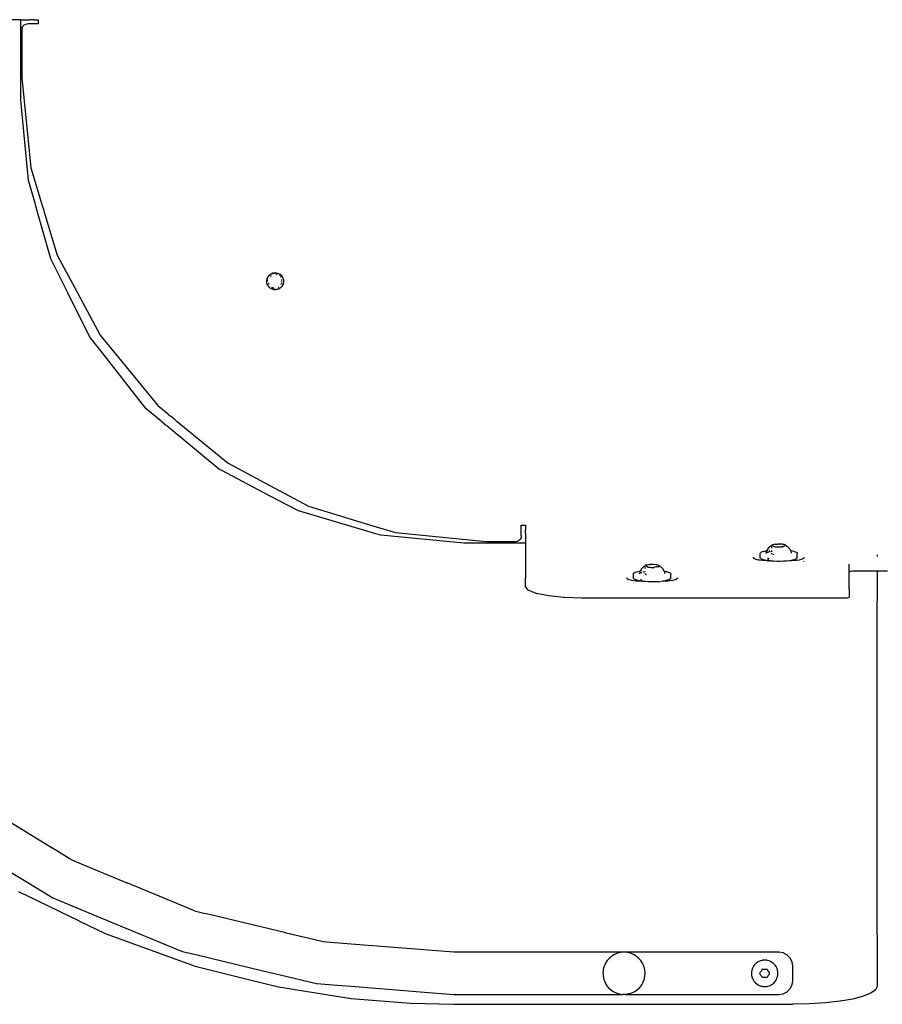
# Model space of a CAD drawing. Extents: x -795 to 1205, y -1287 to 1721.
# Tile 11 of 35: x -125 to 182, y 271 to 621. Entities that reach past the tile are written whole.
import ezdxf

# ---------------------------------------------------------------- set-up
doc = ezdxf.new("R2010")
doc.units = 0
doc.layers.get('0').update_dxf_attribs({"linetype": 'CONTINUOUS'})

msp = doc.modelspace()

# ---------------------------------------------------------------- linework, layer by layer
for p, q in [((-124.23, 621.46), (-132.98, 621.46)), ((-124.23, 592.88), (-124.23, 621.46)), ((-124.23, 621.46), (-121.02, 621.46)), ((-123.45, 619.13), (-123.01, 619.57)), ((-123.01, 619.57), (-122.45, 619.86)), ((-122.45, 619.86), (-121.83, 619.96)), ((-118.05, 619.96), (-121.83, 619.96)), ((-120.83, 621.46), (-121.02, 621.46)), ((-120.5, 621.46), (-120.83, 621.46)), ((-120.05, 621.46), (-120.5, 621.46)), ((-119.55, 621.46), (-120.05, 621.46)), ((-119.55, 621.46), (-118.05, 621.46)), ((-118.05, 621.46), (-118.05, 619.96)), ((-123.74, 618.57), (-123.83, 617.96)), ((-123.83, 617.96), (-123.83, 600.96)), ((-123.74, 618.57), (-123.45, 619.13)), ((-123.83, 600.96), (-120.66, 568.77)), ((-121.47, 564.26), (-124.23, 592.88)), ((-120.66, 568.77), (-116.6, 555.37)), ((-119.17, 556.18), (-121.47, 564.26)), ((-118.98, 555.51), (-119.17, 556.18)), ((-118.69, 554.5), (-118.98, 555.51)), ((-118.49, 553.81), (-118.69, 554.5)), ((-113.55, 536.42), (-118.49, 553.81)), ((-116.6, 555.37), (-116.4, 554.71)), ((-116.4, 554.71), (-116.09, 553.69)), ((-116.09, 553.69), (-115.88, 553.01)), ((-115.88, 553.01), (-111.27, 537.81)), ((-107.55, 524.38), (-113.55, 536.42)), ((-111.27, 537.81), (-104.21, 524.61)), ((-36.83, 528.42), (-36.79, 528.86)), ((-36.81, 528.43), (-36.79, 528.86)), ((-36.79, 528.98), (-36.78, 529)), ((-36.79, 528.86), (-36.79, 528.98)), ((-36.78, 529), (-36.67, 529.35)), ((-36.67, 529.35), (-36.65, 529.4)), ((-36.65, 529.4), (-36.6, 529.56)), ((-36.54, 529.75), (-36.6, 529.56)), ((-36.55, 529.39), (-36.5, 529.52)), ((-36.55, 529.13), (-36.55, 529.39)), ((-36.55, 528.73), (-36.55, 528.84)), ((-36.55, 528.54), (-36.55, 528.73)), ((-36.54, 529.75), (-36.5, 529.81)), ((-36.5, 529.81), (-36.43, 529.96)), ((-36.43, 529.96), (-36.26, 530.21)), ((-36.26, 530.21), (-36.18, 530.33)), ((-36.18, 530.33), (-36.11, 530.4)), ((-36.11, 530.4), (-36.09, 530.44)), ((-36.09, 530.44), (-36.04, 530.48)), ((-36.04, 530.48), (-35.88, 530.65)), ((-35.88, 530.65), (-35.81, 530.73)), ((-35.87, 530.62), (-35.85, 530.64)), ((-35.85, 530.64), (-35.81, 530.73)), ((-35.81, 530.73), (-35.79, 530.75)), ((-35.79, 530.75), (-35.76, 530.79)), ((-35.76, 530.79), (-35.74, 530.81)), ((-35.74, 530.81), (-35.7, 530.82)), ((-35.69, 530.87), (-35.7, 530.82)), ((-35.64, 530.85), (-35.7, 530.82)), ((-35.69, 530.87), (-35.64, 530.85)), ((-35.6, 530.86), (-35.64, 530.85)), ((-35.59, 530.89), (-35.6, 530.86)), ((-35.52, 530.92), (-35.59, 530.89)), ((-35.42, 530.28), (-35.54, 530.18)), ((-35.52, 530.92), (-35.47, 530.97)), ((-35.49, 530.95), (-35.47, 530.97)), ((-35.41, 531), (-35.47, 530.97)), ((-35.38, 530.32), (-35.42, 530.28)), ((-35.41, 531), (-35.17, 531.14)), ((-35.35, 530.38), (-35.38, 530.32)), ((-35.29, 530.4), (-35.35, 530.38)), ((-35.27, 530.42), (-35.29, 530.4)), ((-35.17, 531.14), (-35.11, 531.17)), ((-35.11, 531.17), (-35, 531.21)), ((-35.01, 531.26), (-34.94, 531.31)), ((-35, 531.21), (-35.01, 531.26)), ((-34.92, 531.25), (-35, 531.21)), ((-34.94, 531.31), (-34.92, 531.25)), ((-34.87, 531.26), (-34.92, 531.25)), ((-34.87, 531.26), (-34.82, 531.28)), ((-34.82, 531.28), (-34.73, 531.32)), ((-34.82, 531.28), (-34.73, 531.28)), ((-34.6, 531.37), (-34.73, 531.32)), ((-34.73, 531.28), (-34.6, 531.37)), ((-34.6, 531.37), (-34.36, 531.41)), ((-34.3, 531.41), (-34.36, 531.41)), ((-34.36, 531.41), (-34.32, 531.39)), ((-34.32, 531.39), (-34.3, 531.41)), ((-34.13, 531.44), (-34.3, 531.41)), ((-34.08, 531.46), (-34.13, 531.44)), ((-34.08, 531.46), (-34.01, 531.44)), ((-34.01, 531.44), (-33.97, 531.45)), ((-33.97, 531.45), (-33.93, 531.45)), ((-33.93, 531.45), (-33.87, 531.45)), ((-33.87, 531.45), (-33.43, 531.43)), ((-33.87, 531.45), (-33.46, 531.41)), ((-33.87, 531.42), (-33.51, 531.36)), ((-33.28, 530.84), (-33.55, 530.86)), ((-33.51, 531.36), (-33.41, 531.34)), ((-33.46, 531.41), (-33.43, 531.4)), ((-33.43, 531.43), (-33.24, 531.38)), ((-33.43, 531.4), (-33.24, 531.38)), ((-33.41, 531.34), (-33.37, 531.33)), ((-33.37, 531.33), (-33.23, 531.31)), ((-33.19, 530.8), (-33.28, 530.84)), ((-33.24, 531.38), (-33.18, 531.37)), ((-33.23, 531.31), (-33.15, 531.26)), ((-33.18, 531.37), (-33.11, 531.37)), ((-33.15, 531.26), (-33.11, 531.24)), ((-33.11, 531.37), (-33, 531.32)), ((-33.11, 531.24), (-33.07, 531.21)), ((-33.07, 531.21), (-33.03, 531.19)), ((-33, 531.32), (-32.59, 531.19)), ((-32.59, 531.19), (-32.41, 531.09)), ((-32.41, 531.09), (-32.35, 531.07)), ((-32.35, 531.07), (-32.33, 531.04)), ((-32.33, 531.04), (-32.21, 530.96)), ((-32.33, 530.7), (-32.27, 530.63)), ((-32.27, 530.63), (-32.22, 530.56)), ((-32.21, 530.96), (-31.85, 530.71)), ((-32.21, 530.96), (-31.88, 530.7)), ((-31.9, 530.15), (-31.9, 530.08)), ((-31.9, 530.08), (-31.87, 530.07)), ((-31.88, 530.7), (-31.75, 530.6)), ((-31.87, 530.07), (-31.86, 530.04)), ((-31.86, 530.04), (-31.84, 529.98)), ((-31.85, 530.71), (-31.75, 530.6)), ((-31.75, 530.6), (-31.7, 530.57)), ((-31.7, 530.57), (-31.67, 530.52)), ((-31.67, 530.52), (-31.65, 530.5)), ((-31.65, 530.5), (-31.54, 530.39)), ((-31.54, 530.39), (-31.28, 530.03)), ((-31.41, 528.81), (-31.49, 529.07)), ((-31.42, 528.35), (-31.41, 528.54)), ((-31.41, 528.72), (-31.41, 528.81)), ((-31.28, 530.03), (-31.24, 529.95)), ((-31.24, 529.95), (-31.21, 529.92)), ((-31.21, 529.92), (-31.19, 529.86)), ((-31.19, 529.86), (-31.1, 529.63)), ((-31.19, 529.86), (-31.08, 529.64)), ((-31.08, 529.64), (-30.93, 529.22)), ((-30.93, 529.22), (-30.92, 529.16)), ((-30.92, 529.16), (-30.91, 529.11)), ((-30.91, 529.11), (-30.85, 528.79)), ((-30.85, 528.61), (-30.86, 528.36)), ((-30.85, 528.79), (-30.85, 528.61)), ((-36.82, 528.26), (-36.83, 528.42)), ((-36.82, 528.16), (-36.82, 528.26)), ((-36.79, 528.05), (-36.82, 528.16)), ((-36.77, 527.83), (-36.79, 528.05)), ((-36.69, 527.57), (-36.77, 527.83)), ((-36.65, 527.48), (-36.69, 527.57)), ((-36.63, 527.37), (-36.65, 527.48)), ((-36.6, 527.31), (-36.63, 527.37)), ((-36.59, 527.27), (-36.6, 527.31)), ((-36.29, 526.75), (-36.59, 527.27)), ((-36.31, 527.77), (-36.29, 527.81)), ((-36.27, 527.76), (-36.31, 527.77)), ((-36.23, 526.65), (-36.29, 526.75)), ((-36.25, 527.71), (-36.27, 527.76)), ((-36.23, 527.68), (-36.25, 527.71)), ((-36.06, 527.5), (-36.23, 527.68)), ((-36.13, 526.56), (-36.23, 526.65)), ((-36.19, 527.84), (-36.17, 527.75)), ((-36.17, 527.75), (-36.06, 527.5)), ((-36.09, 526.51), (-36.13, 526.56)), ((-35.91, 526.32), (-36.09, 526.51)), ((-35.93, 526.31), (-36.09, 526.51)), ((-36.04, 527.46), (-36.06, 527.5)), ((-35.74, 526.16), (-35.93, 526.31)), ((-35.65, 526.07), (-35.74, 526.16)), ((-35.58, 526.03), (-35.65, 526.07)), ((-35.53, 525.99), (-35.58, 526.03)), ((-35.47, 525.94), (-35.53, 525.99)), ((-34.94, 525.67), (-35.47, 525.94)), ((-35.46, 526.65), (-35.43, 526.62)), ((-34.94, 525.67), (-35.44, 525.95)), ((-35.13, 526.41), (-34.91, 526.26)), ((-34.88, 525.65), (-34.94, 525.67)), ((-34.91, 526.26), (-34.82, 526.23)), ((-34.54, 525.57), (-34.88, 525.65)), ((-34.82, 526.23), (-34.74, 526.18)), ((-34.74, 526.18), (-34.4, 526.13)), ((-34.52, 525.54), (-34.54, 525.57)), ((-34.5, 525.56), (-34.54, 525.57)), ((-34.33, 525.52), (-34.52, 525.54)), ((-34.33, 525.52), (-34.5, 525.56)), ((-34.4, 526.13), (-34.29, 526.08)), ((-34.2, 525.48), (-34.33, 525.52)), ((-34.26, 526.07), (-34.19, 526.04)), ((-34.15, 525.47), (-34.2, 525.48)), ((-34.09, 525.47), (-34.15, 525.47)), ((-33.67, 525.49), (-34.09, 525.47)), ((-33.65, 525.46), (-34.09, 525.47)), ((-33.53, 525.49), (-33.65, 525.46)), ((-33.53, 525.49), (-33.64, 525.49)), ((-33.33, 525.5), (-33.53, 525.49)), ((-33.22, 525.54), (-33.33, 525.5)), ((-33.08, 525.56), (-33.22, 525.54)), ((-32.78, 525.67), (-33.08, 525.56)), ((-32.59, 525.76), (-32.78, 525.67)), ((-32.71, 526.3), (-32.62, 526.33)), ((-32.62, 526.33), (-32.4, 526.5)), ((-32.59, 525.76), (-32.55, 525.74)), ((-32.4, 525.84), (-32.55, 525.74)), ((-32.32, 525.87), (-32.4, 525.84)), ((-32.01, 526.07), (-32.32, 525.87)), ((-31.94, 526.14), (-32.04, 526.08)), ((-31.94, 526.14), (-32.01, 526.07)), ((-31.87, 526.19), (-31.94, 526.14)), ((-31.7, 526.38), (-31.87, 526.19)), ((-31.71, 527.26), (-31.69, 527.31)), ((-31.44, 526.66), (-31.7, 526.38)), ((-31.55, 527.64), (-31.45, 527.9)), ((-31.45, 527.9), (-31.44, 527.99)), ((-31.4, 526.7), (-31.44, 526.66)), ((-31.36, 526.77), (-31.4, 526.7)), ((-31.33, 526.8), (-31.36, 526.77)), ((-31.3, 526.86), (-31.33, 526.8)), ((-31.22, 527), (-31.3, 526.86)), ((-31.17, 527.08), (-31.22, 527)), ((-31.01, 527.48), (-31.17, 527.08)), ((-30.98, 527.54), (-31.01, 527.48)), ((-30.96, 527.65), (-30.98, 527.54)), ((-30.91, 527.8), (-30.96, 527.65)), ((-30.88, 527.91), (-30.91, 527.8)), ((-30.87, 528.15), (-30.88, 527.91)), ((-30.86, 528.36), (-30.87, 528.15)), ((-30.84, 528.34), (-30.87, 528.15)), ((-99.82, 508.88), (-107.55, 524.38)), ((-104.21, 524.61), (-96.03, 509.29)), ((-97.79, 506.29), (-99.82, 508.88)), ((-96.03, 509.29), (-94.57, 507.51)), ((-94.57, 507.51), (-93.97, 506.78)), ((-97.23, 505.57), (-97.79, 506.29)), ((-96.62, 504.79), (-97.23, 505.57)), ((-84.41, 489.18), (-96.62, 504.79)), ((-93.97, 506.78), (-93.33, 506)), ((-93.33, 506), (-81.44, 491.52)), ((-81.44, 491.52), (-75.51, 484.28)), ((-79.71, 483.17), (-84.41, 489.18)), ((-74.38, 478.72), (-79.71, 483.17)), ((-75.51, 484.28), (-72.17, 481.55)), ((-72.17, 481.55), (-71.81, 481.25)), ((-71.81, 481.25), (-71.11, 480.68)), ((-71.11, 480.68), (-70.71, 480.35)), ((-70.71, 480.35), (-70, 479.77)), ((-70, 479.77), (-69.6, 479.44)), ((-74, 478.41), (-74.38, 478.72)), ((-73.32, 477.84), (-74, 478.41)), ((-72.89, 477.49), (-73.32, 477.84)), ((-72.2, 476.91), (-72.89, 477.49)), ((-71.78, 476.56), (-72.2, 476.91)), ((-71.16, 476.05), (-71.78, 476.56)), ((-70.8, 475.74), (-71.16, 476.05)), ((-69.6, 479.44), (-68.97, 478.92)), ((-68.97, 478.92), (-68.63, 478.64)), ((-68.63, 478.64), (-52.4, 465.32)), ((-54.14, 461.86), (-70.8, 475.74)), ((-52.4, 465.32), (-51.69, 464.74)), ((-51.69, 464.74), (-50.5, 463.76)), ((-50.5, 463.76), (-35.66, 455.83)), ((-53.57, 461.56), (-54.14, 461.86)), ((-52.82, 461.17), (-53.57, 461.56)), ((-35.82, 452.23), (-52.82, 461.17)), ((-35.66, 455.83), (-21.98, 448.52)), ((-25.58, 446.84), (-35.82, 452.23)), ((-21.98, 448.52), (0.84, 441.59)), ((1.99, 438.74), (-25.58, 446.84)), ((0.84, 441.59), (8.98, 439.13)), ((53.67, 441.74), (55.17, 441.74)), ((53.67, 437.96), (53.67, 441.74)), ((55.17, 441.74), (55.17, 440.24)), ((3.71, 438.23), (1.99, 438.74)), ((33.29, 435.36), (3.71, 438.23)), ((8.98, 439.13), (41.17, 435.96)), ((53.67, 437.96), (53.57, 437.34)), ((55.17, 439.74), (55.17, 440.24)), ((55.17, 439.29), (55.17, 439.74)), ((55.17, 438.96), (55.17, 439.29)), ((55.17, 438.77), (55.17, 438.96)), ((55.17, 438.77), (55.17, 435.36)), ((55.17, 435.36), (33.29, 435.36)), ((41.17, 435.96), (51.67, 435.96)), ((51.67, 435.96), (52.28, 436.05)), ((52.28, 436.05), (52.84, 436.34)), ((53.28, 436.78), (52.84, 436.34)), ((53.57, 437.34), (53.28, 436.78)), ((55.17, 435.36), (55.17, 428.75)), ((141.47, 433.61), (141.91, 434.04)), ((141.91, 434.04), (142.02, 434.22)), ((142.19, 434.25), (142.02, 434.22)), ((142.19, 434.25), (142.23, 434.29)), ((142.35, 434.38), (142.23, 434.29)), ((142.35, 434.38), (142.43, 434.4)), ((142.6, 434.45), (142.43, 434.4)), ((142.61, 434.54), (142.6, 434.5)), ((142.6, 434.5), (142.6, 434.45)), ((142.6, 434.45), (142.6, 434.38)), ((142.6, 434.38), (142.6, 434.34)), ((142.6, 434.34), (142.6, 434.29)), ((142.6, 434.09), (142.6, 433.97)), ((142.67, 434.55), (142.61, 434.54)), ((142.68, 434.6), (142.67, 434.55)), ((142.72, 434.53), (142.67, 434.55)), ((142.71, 434.61), (142.68, 434.6)), ((142.81, 434.72), (142.71, 434.61)), ((143.69, 434.13), (142.72, 434.53)), ((143.08, 434.83), (142.81, 434.72)), ((143.45, 434.92), (143.08, 434.83)), ((143.93, 435), (143.45, 434.92)), ((143.76, 434.06), (143.69, 434.13)), ((143.9, 434.1), (143.76, 434.06)), ((143.9, 434.1), (143.95, 434.1)), ((143.93, 435), (144.01, 434.99)), ((143.95, 434.1), (144.01, 434.1)), ((144.01, 434.99), (144.16, 435.02)), ((144.01, 434.1), (144.11, 434.09)), ((144.11, 434.09), (144.44, 434.05)), ((144.16, 435.02), (144.69, 435.01)), ((144.44, 434.05), (145.02, 434.03)), ((144.72, 435.06), (144.69, 435.01)), ((145.31, 435.06), (144.72, 435.06)), ((145.02, 434.03), (145.61, 434.03)), ((145.36, 435.03), (145.31, 435.06)), ((145.36, 435.03), (145.4, 435.01)), ((145.89, 435.04), (145.4, 435.01)), ((145.61, 434.03), (146.18, 434.07)), ((146.43, 434.99), (145.89, 435.04)), ((146.32, 434.03), (146.18, 434.07)), ((146.4, 434.09), (146.32, 434.03)), ((146.4, 434.09), (146.5, 434.12)), ((146.43, 434.99), (146.58, 434.96)), ((146.5, 434.12), (146.58, 434.15)), ((146.58, 434.96), (146.64, 434.96)), ((146.58, 434.15), (146.62, 434.16)), ((146.62, 434.16), (146.68, 434.18)), ((147.07, 434.88), (146.64, 434.96)), ((146.68, 434.18), (146.76, 434.21)), ((146.87, 434.24), (146.76, 434.21)), ((147.65, 434.49), (146.87, 434.24)), ((147.4, 434.78), (147.07, 434.88)), ((147.6, 434.66), (147.4, 434.78)), ((147.6, 434.66), (148.32, 434.22)), ((147.73, 434.48), (147.65, 434.49)), ((147.73, 434.43), (147.73, 434.48)), ((147.73, 434.43), (147.73, 434.39)), ((147.73, 434.26), (147.73, 434.39)), ((148.32, 434.22), (148.43, 434.07)), ((148.92, 433.58), (148.43, 434.07)), ((138.57, 431.66), (138.64, 431.91)), ((138.57, 431.44), (138.57, 431.66)), ((138.57, 431.23), (138.57, 431.44)), ((138.61, 431.2), (138.57, 431.23)), ((138.57, 431.04), (138.61, 431.2)), ((138.57, 430.2), (138.57, 431.04)), ((138.64, 431.91), (138.8, 432.05)), ((138.8, 432.05), (138.91, 432.15)), ((138.91, 432.15), (139.39, 432.37)), ((139.39, 432.37), (140.06, 432.58)), ((140.06, 432.58), (140.88, 432.75)), ((140.63, 431.87), (140.57, 431.66)), ((140.66, 431.89), (140.63, 431.87)), ((140.68, 432.07), (140.66, 431.89)), ((140.66, 431.89), (140.81, 432)), ((140.69, 432.11), (140.68, 432.07)), ((140.74, 432.29), (140.69, 432.11)), ((140.77, 432.4), (140.74, 432.29)), ((140.8, 432.51), (140.77, 432.4)), ((140.83, 432.63), (140.8, 432.51)), ((140.81, 432), (140.88, 432.05)), ((140.83, 432.63), (140.88, 432.75)), ((140.88, 432.75), (140.98, 432.82)), ((140.88, 432.05), (141.07, 432.13)), ((141.29, 433.37), (140.98, 432.82)), ((141.12, 432.15), (141.25, 432.2)), ((141.25, 432.2), (141.37, 432.25)), ((141.27, 432.81), (141.34, 432.82)), ((141.28, 433.42), (141.41, 433.51)), ((141.28, 433.42), (141.29, 433.37)), ((141.37, 432.25), (141.48, 432.27)), ((141.42, 433.59), (141.41, 433.51)), ((141.47, 433.61), (141.42, 433.59)), ((141.48, 432.27), (141.67, 432.32)), ((141.67, 432.32), (141.85, 432.36)), ((141.85, 432.36), (141.98, 432.4)), ((141.92, 432.9), (141.98, 432.91)), ((142.36, 432.46), (142.58, 432.49)), ((142.6, 432.77), (142.58, 432.49)), ((142.58, 432.49), (142.62, 432.5)), ((142.58, 432.49), (142.6, 432.26)), ((142.6, 433.97), (142.6, 433.85)), ((142.6, 433.76), (142.6, 433.62)), ((142.6, 431.86), (142.6, 431.64)), ((142.77, 431.57), (142.6, 431.64)), ((143.49, 431.27), (143.03, 431.47)), ((149.05, 433.41), (148.92, 433.58)), ((149.46, 432.7), (149.05, 433.41)), ((149.57, 432.73), (149.46, 432.7)), ((149.51, 432.63), (149.46, 432.7)), ((149.57, 432.49), (149.51, 432.63)), ((149.57, 432.73), (150.37, 432.55)), ((149.57, 432.37), (149.57, 432.49)), ((149.6, 432.27), (149.57, 432.37)), ((149.65, 432.1), (149.6, 432.27)), ((149.65, 432.07), (149.65, 432.1)), ((149.71, 431.86), (149.65, 432.07)), ((150.37, 432.55), (151.01, 432.34)), ((151.01, 432.34), (151.47, 432.12)), ((151.47, 432.12), (151.72, 431.88)), ((151.72, 431.88), (151.76, 431.63)), ((151.76, 431.63), (151.72, 431.58)), ((151.76, 431.31), (151.72, 431.58)), ((151.76, 431.21), (151.76, 431.31)), ((151.76, 431.15), (151.76, 431.21)), ((151.76, 431.04), (151.76, 431.15)), ((151.76, 430.16), (151.76, 431.04)), ((180.17, 431.21), (180.17, 431.15)), ((180.17, 430.97), (180.17, 430.69)), ((55.17, 428.75), (55.17, 424.77)), ((96.95, 426.87), (97.14, 427.01)), ((97.42, 427.12), (97.14, 427.01)), ((97.42, 427.12), (97.47, 427.14)), ((97.63, 427.27), (97.47, 427.14)), ((97.64, 427.32), (97.63, 427.27)), ((97.63, 427.27), (97.63, 427.24)), ((97.63, 427.24), (97.63, 427.18)), ((97.68, 427.33), (97.64, 427.32)), ((97.68, 427.33), (97.73, 427.38)), ((97.68, 427.33), (97.73, 427.3)), ((97.79, 427.4), (97.73, 427.38)), ((97.76, 427.32), (97.73, 427.3)), ((97.76, 427.32), (97.79, 427.27)), ((97.83, 427.42), (97.79, 427.4)), ((98.48, 426.89), (97.79, 427.27)), ((97.92, 427.5), (97.83, 427.42)), ((98.24, 427.6), (97.92, 427.5)), ((98.67, 427.68), (98.24, 427.6)), ((99.18, 427.74), (98.67, 427.68)), ((99.18, 427.74), (99.27, 427.73)), ((99.27, 427.73), (99.41, 427.76)), ((99.99, 427.79), (99.41, 427.76)), ((100.58, 427.78), (99.99, 427.79)), ((100.64, 427.75), (100.58, 427.78)), ((100.64, 427.75), (100.69, 427.72)), ((101.15, 427.75), (100.69, 427.72)), ((101.66, 427.68), (101.15, 427.75)), ((101.66, 427.68), (101.8, 427.64)), ((101.8, 427.64), (101.85, 427.65)), ((101.84, 426.96), (102.01, 427.01)), ((102.24, 427.56), (101.85, 427.65)), ((102.01, 427.01), (102.61, 427.16)), ((102.51, 427.45), (102.24, 427.56)), ((102.57, 427.34), (102.51, 427.45)), ((102.65, 427.33), (102.57, 427.34)), ((102.7, 427.14), (102.61, 427.16)), ((102.65, 427.33), (102.78, 427.28)), ((102.65, 427.12), (102.7, 427.14)), ((102.65, 426.94), (102.65, 427.12)), ((102.78, 427.28), (103.04, 427.09)), ((103.08, 427.09), (103.04, 427.09)), ((103.08, 427.09), (103.21, 427.01)), ((103.21, 427.01), (103.39, 426.87)), ((136.24, 429.99), (136.24, 430.35)), ((136.67, 429.75), (136.24, 429.99)), ((136.84, 429.65), (136.67, 429.75)), ((137.44, 429.5), (136.84, 429.65)), ((137.95, 429.38), (137.44, 429.5)), ((138.56, 429.3), (137.95, 429.38)), ((139.46, 429.2), (138.56, 429.3)), ((138.72, 429.95), (138.57, 430.2)), ((138.84, 429.87), (138.72, 429.95)), ((139.07, 429.72), (138.84, 429.87)), ((139.46, 429.56), (139.07, 429.72)), ((139.62, 429.5), (139.46, 429.56)), ((140, 429.18), (139.46, 429.2)), ((140.11, 429.37), (139.62, 429.5)), ((141.17, 429.13), (140, 429.18)), ((140.34, 429.31), (140.11, 429.37)), ((141.17, 429.13), (140.34, 429.31)), ((141.22, 429.14), (141.17, 429.13)), ((141.26, 430.09), (141.22, 430.13)), ((141.22, 429.53), (141.29, 429.49)), ((141.22, 429.14), (141.36, 429.12)), ((141.34, 430), (141.26, 430.09)), ((141.29, 429.49), (141.39, 429.42)), ((141.52, 429.91), (141.34, 430)), ((141.65, 429.13), (141.36, 429.12)), ((142.23, 429.01), (141.36, 429.12)), ((141.47, 429.4), (141.39, 429.42)), ((141.47, 429.4), (141.54, 429.37)), ((141.56, 429.93), (141.52, 429.91)), ((141.54, 429.37), (141.61, 429.34)), ((141.71, 429.82), (141.56, 429.93)), ((141.61, 429.34), (141.65, 429.28)), ((141.65, 429.28), (141.7, 429.25)), ((141.72, 429.13), (141.65, 429.13)), ((141.68, 429.29), (141.72, 429.3)), ((141.7, 429.25), (141.68, 429.29)), ((141.7, 429.25), (141.72, 429.24)), ((141.75, 429.22), (141.7, 429.25)), ((141.72, 429.3), (141.71, 429.36)), ((141.72, 429.3), (141.74, 429.26)), ((141.72, 429.24), (141.77, 429.18)), ((141.72, 429.13), (141.73, 429.17)), ((141.79, 429.13), (141.72, 429.13)), ((141.73, 429.17), (141.75, 429.22)), ((141.73, 429.17), (141.77, 429.18)), ((141.77, 429.18), (141.74, 429.26)), ((141.77, 429.18), (141.82, 429.23)), ((141.79, 429.13), (141.77, 429.18)), ((141.79, 429.13), (141.86, 429.15)), ((141.86, 429.15), (141.89, 429.13)), ((141.95, 429.13), (141.89, 429.13)), ((141.98, 429.13), (141.95, 429.13)), ((142.16, 429.13), (141.98, 429.13)), ((143.34, 428.92), (142.23, 429.01)), ((144.5, 428.88), (143.34, 428.92)), ((145.68, 428.88), (144.5, 428.88)), ((146.85, 428.92), (145.68, 428.88)), ((147.96, 429), (146.85, 428.92)), ((148.98, 429.12), (147.96, 429)), ((149.04, 429.13), (148.98, 429.12)), ((149.17, 429.13), (149.04, 429.13)), ((149.75, 429.26), (149.17, 429.13)), ((149.69, 429.15), (149.17, 429.13)), ((150.88, 429.2), (149.69, 429.15)), ((149.88, 429.28), (149.75, 429.26)), ((150.63, 429.47), (149.88, 429.28)), ((150.88, 429.56), (150.63, 429.47)), ((151.2, 429.69), (150.88, 429.56)), ((151.45, 429.26), (150.88, 429.2)), ((151.58, 429.92), (151.2, 429.69)), ((152.38, 429.38), (151.45, 429.26)), ((151.76, 430.16), (151.58, 429.92)), ((153.01, 429.53), (152.38, 429.38)), ((153.5, 429.65), (153.01, 429.53)), ((154, 429.94), (153.5, 429.65)), ((154.09, 429.99), (154, 429.94)), ((154.07, 428.89), (154.09, 428.92)), ((154.09, 430.35), (154.09, 429.99)), ((170.17, 425.02), (170.17, 427.96)), ((55.17, 424.77), (55.17, 423.18)), ((93.59, 424.54), (93.78, 424.78)), ((93.6, 424.29), (93.59, 424.54)), ((93.59, 423.85), (93.6, 424.29)), ((93.59, 423.77), (93.59, 423.85)), ((93.6, 423.18), (93.59, 423.77)), ((93.78, 424.78), (94.18, 425.01)), ((94.18, 425.01), (94.78, 425.22)), ((94.78, 425.22), (95.54, 425.41)), ((95.54, 425.41), (95.89, 425.47)), ((95.57, 424.49), (95.63, 424.7)), ((95.57, 424.49), (95.7, 424.64)), ((95.78, 424.9), (95.63, 424.7)), ((95.7, 424.64), (95.74, 424.69)), ((95.74, 424.69), (95.83, 424.74)), ((95.79, 424.96), (95.78, 424.9)), ((95.82, 425.13), (95.79, 424.96)), ((95.83, 425.26), (95.82, 425.13)), ((95.83, 425.26), (95.84, 425.32)), ((95.84, 425.32), (95.86, 425.37)), ((95.86, 425.37), (95.89, 425.47)), ((96.33, 426.23), (95.89, 425.47)), ((95.95, 424.8), (96.06, 424.86)), ((96.06, 424.86), (96.11, 424.88)), ((96.11, 424.88), (96.24, 424.92)), ((96.24, 424.92), (96.35, 424.96)), ((96.33, 426.23), (96.64, 426.5)), ((96.35, 424.96), (96.45, 424.98)), ((96.56, 425.58), (96.61, 425.58)), ((96.64, 426.5), (96.71, 426.55)), ((96.71, 426.55), (96.83, 426.73)), ((96.83, 426.73), (96.87, 426.73)), ((96.87, 426.73), (96.92, 426.78)), ((96.92, 426.78), (96.95, 426.87)), ((97, 425.12), (97.14, 425.14)), ((97.14, 425.14), (97.4, 425.19)), ((97.4, 425.19), (97.47, 425.2)), ((97.63, 426.97), (97.68, 426.91)), ((97.68, 426.91), (97.63, 426.86)), ((97.63, 426.68), (97.63, 426.5)), ((97.63, 426.5), (97.63, 426.33)), ((97.63, 425.48), (97.63, 425.32)), ((97.63, 424.57), (97.64, 424.42)), ((97.94, 424.25), (97.64, 424.42)), ((98.04, 424.2), (97.94, 424.25)), ((98.06, 424.18), (98.04, 424.2)), ((98.09, 424.17), (98.06, 424.18)), ((98.12, 424.15), (98.09, 424.17)), ((98.53, 426.82), (98.48, 426.89)), ((98.67, 426.85), (98.53, 426.82)), ((98.67, 426.85), (99.19, 426.79)), ((99.19, 426.79), (99.75, 426.76)), ((99.75, 426.76), (100.34, 426.75)), ((100.34, 426.75), (100.92, 426.77)), ((101.06, 426.73), (100.92, 426.77)), ((101.16, 426.79), (101.06, 426.73)), ((101.7, 426.93), (101.16, 426.79)), ((101.8, 426.95), (101.7, 426.93)), ((101.8, 426.95), (101.84, 426.96)), ((102.69, 426.9), (102.65, 426.94)), ((104.01, 426.22), (103.39, 426.87)), ((104.44, 425.47), (104.01, 426.22)), ((104.44, 425.47), (104.84, 425.39)), ((104.46, 425.44), (104.44, 425.47)), ((104.46, 425.44), (104.5, 425.3)), ((104.5, 425.3), (104.5, 425.25)), ((104.5, 425.25), (104.53, 425.23)), ((104.53, 425.23), (104.57, 425.09)), ((104.57, 425.09), (104.62, 424.94)), ((104.63, 424.89), (104.62, 424.94)), ((104.7, 424.68), (104.63, 424.89)), ((104.76, 424.48), (104.7, 424.68)), ((104.84, 425.39), (105.08, 425.35)), ((105.08, 425.35), (105.14, 425.33)), ((105.14, 425.33), (105.46, 425.24)), ((105.46, 425.24), (105.7, 425.18)), ((105.79, 425.15), (105.7, 425.18)), ((105.79, 425.15), (105.87, 425.11)), ((105.87, 425.11), (106.32, 424.93)), ((106.32, 424.93), (106.64, 424.69)), ((106.64, 424.69), (106.77, 424.45)), ((106.77, 424.3), (106.77, 424.45)), ((106.77, 424), (106.77, 424.3)), ((106.77, 423.93), (106.77, 424)), ((106.77, 423.77), (106.77, 423.93)), ((106.77, 422.98), (106.77, 423.77)), ((170.26, 425.15), (170.17, 425.02)), ((170.17, 419.15), (170.17, 425.02)), ((170.55, 425.27), (170.26, 425.15)), ((170.99, 425.36), (170.55, 425.27)), ((171.55, 425.42), (170.99, 425.36)), ((172.17, 425.44), (171.55, 425.42)), ((179.26, 425.44), (172.17, 425.44)), ((179.57, 425.44), (179.26, 425.44)), ((179.82, 425.44), (179.57, 425.44)), ((180.17, 425.44), (179.82, 425.44)), ((183.79, 425.44), (180.17, 425.44)), ((180.17, 425.44), (180.17, 414.73)), ((55.17, 423.18), (55.17, 422.9)), ((55.17, 419.96), (55.17, 422.9)), ((91.24, 422.71), (91.24, 423.08)), ((91.67, 422.47), (91.24, 422.71)), ((91.84, 422.38), (91.67, 422.47)), ((92.44, 422.23), (91.84, 422.38)), ((92.95, 422.1), (92.44, 422.23)), ((93.56, 422.03), (92.95, 422.1)), ((94.46, 421.92), (93.56, 422.03)), ((93.59, 423.07), (93.6, 423.18)), ((93.6, 422.82), (93.59, 423.07)), ((93.83, 422.58), (93.6, 422.82)), ((94.26, 422.35), (93.83, 422.58)), ((94.46, 422.29), (94.26, 422.35)), ((94.88, 422.14), (94.46, 422.29)), ((95, 421.9), (94.46, 421.92)), ((95.11, 422.09), (94.88, 422.14)), ((95.86, 421.88), (95, 421.9)), ((95.67, 421.96), (95.11, 422.09)), ((95.86, 421.88), (95.67, 421.96)), ((96.17, 421.86), (95.86, 421.88)), ((96.17, 422.56), (96.2, 422.5)), ((96.2, 422.5), (96.17, 422.44)), ((96.17, 422.44), (96.17, 422.36)), ((96.17, 422.36), (96.2, 422.34)), ((96.26, 421.86), (96.17, 421.86)), ((96.2, 422.34), (96.26, 422.31)), ((96.26, 422.31), (96.27, 422.23)), ((96.32, 421.86), (96.26, 421.86)), ((96.27, 422.23), (96.31, 422.21)), ((96.31, 422.21), (96.41, 422.14)), ((96.58, 421.86), (96.32, 421.86)), ((96.6, 421.81), (96.58, 421.86)), ((97.65, 421.7), (96.6, 421.81)), ((98.78, 421.62), (97.65, 421.7)), ((99.96, 421.59), (98.78, 421.62)), ((101.14, 421.61), (99.96, 421.59)), ((102.29, 421.67), (101.14, 421.61)), ((102.29, 421.67), (103.37, 421.77)), ((104.08, 421.87), (103.37, 421.77)), ((104.08, 421.87), (104.11, 421.85)), ((104.11, 421.85), (104.17, 421.86)), ((104.35, 421.9), (104.17, 421.86)), ((104.64, 421.96), (104.35, 421.9)), ((104.67, 421.87), (104.35, 421.9)), ((104.75, 421.99), (104.64, 421.96)), ((104.96, 421.88), (104.67, 421.87)), ((104.91, 422.02), (104.75, 421.99)), ((105.19, 422.08), (104.91, 422.02)), ((105.57, 421.91), (104.96, 421.88)), ((105.53, 422.17), (105.19, 422.08)), ((105.8, 422.25), (105.53, 422.17)), ((105.88, 421.92), (105.57, 421.91)), ((105.88, 422.26), (105.8, 422.25)), ((106.38, 422.5), (105.88, 422.26)), ((106.45, 421.99), (105.88, 421.92)), ((106.68, 422.74), (106.38, 422.5)), ((107.38, 422.1), (106.45, 421.99)), ((106.77, 422.98), (106.68, 422.74)), ((108.01, 422.25), (107.38, 422.1)), ((108.5, 422.38), (108.01, 422.25)), ((109, 422.66), (108.5, 422.38)), ((109.09, 422.71), (109, 422.66)), ((109.09, 423.08), (109.09, 422.93)), ((109.09, 422.93), (109.09, 422.82)), ((109.09, 422.82), (109.09, 422.71)), ((56.15, 418.68), (55.17, 419.96)), ((58.99, 417.52), (56.15, 418.68)), ((58.99, 417.52), (59.04, 417.51)), ((63.41, 416.6), (59.04, 417.51)), ((68.8, 416.03), (63.41, 416.6)), ((170.17, 419.15), (170.17, 416.22)), ((68.99, 416.01), (68.8, 416.03)), ((75.17, 415.8), (68.99, 416.01)), ((88.49, 415.8), (75.17, 415.8)), ((94.1, 415.8), (88.49, 415.8)), ((94.82, 415.8), (94.1, 415.8)), ((96.98, 415.8), (94.82, 415.8)), ((97.85, 415.8), (96.98, 415.8)), ((99.22, 415.8), (97.85, 415.8)), ((100.91, 415.8), (99.22, 415.8)), ((102.65, 415.8), (100.91, 415.8)), ((104.17, 415.8), (102.65, 415.8)), ((105.26, 415.8), (104.17, 415.8)), ((105.79, 415.8), (105.26, 415.8)), ((121.24, 415.8), (105.79, 415.8)), ((140.06, 415.8), (121.24, 415.8)), ((140.69, 415.8), (140.06, 415.8)), ((141.92, 415.8), (140.69, 415.8)), ((143.59, 415.8), (141.92, 415.8)), ((145.5, 415.8), (143.59, 415.8)), ((147.42, 415.8), (145.5, 415.8)), ((149.1, 415.8), (147.42, 415.8)), ((150.35, 415.8), (149.1, 415.8)), ((150.77, 415.8), (150.35, 415.8)), ((151.44, 415.8), (150.77, 415.8)), ((151.86, 415.8), (151.44, 415.8)), ((152.25, 415.8), (151.86, 415.8)), ((168.17, 415.8), (152.25, 415.8)), ((168.78, 415.82), (168.17, 415.8)), ((169.34, 415.88), (168.78, 415.82)), ((169.78, 415.97), (169.34, 415.88)), ((170.07, 416.09), (169.78, 415.97)), ((170.17, 416.22), (170.07, 416.09)), ((180.17, 412.23), (180.17, 414.73)), ((180.17, 410.85), (180.17, 412.23)), ((180.17, 408), (180.17, 410.85)), ((180.17, 406.34), (180.17, 408)), ((180.17, 403.5), (180.17, 406.34)), ((180.17, 401.74), (180.17, 403.5)), ((180.17, 296.32), (180.17, 401.74)), ((-113.12, 327), (-138.19, 342.36)), ((-113.01, 326.93), (-113.12, 327)), ((-107.04, 323.27), (-113.01, 326.93)), ((-106.03, 322.65), (-107.04, 323.27)), ((-104.05, 321.83), (-106.03, 322.65)), ((-128.24, 318.72), (-122.28, 315.07)), ((-86.4, 314.52), (-104.05, 321.83)), ((-122.28, 315.07), (-112.84, 309.29)), ((-125.02, 311.61), (-103.53, 301.12)), ((-86.24, 314.46), (-86.4, 314.52)), ((-62.54, 304.64), (-86.24, 314.46)), ((-112.84, 309.29), (-98.63, 303.4)), ((-62.54, 304.64), (-58.74, 303.73)), ((-103.53, 301.12), (-103.32, 301.02)), ((-103.32, 301.02), (-94.25, 296.59)), ((-98.63, 303.4), (-92.36, 300.81)), ((-58.68, 303.71), (-58.74, 303.73)), ((-29.99, 296.82), (-58.68, 303.71)), ((-92.36, 300.81), (-67.17, 290.37)), ((-94.25, 296.59), (-62.31, 285.05)), ((-29.86, 296.79), (-29.99, 296.82)), ((-20.15, 294.46), (-29.86, 296.79)), ((-16.76, 293.65), (-20.15, 294.46)), ((180.17, 296.32), (180.17, 277.82)), ((-12.74, 293.33), (-16.76, 293.65)), ((-0.73, 292.39), (-12.74, 293.33)), ((-0.6, 292.38), (-0.73, 292.39)), ((29.66, 290), (-0.6, 292.38)), ((-67.17, 290.37), (-66.8, 290.28)), ((-66.8, 290.28), (-61.55, 289.02)), ((-61.55, 289.02), (-38.69, 283.53)), ((30.15, 289.96), (29.66, 290)), ((33.11, 289.96), (30.15, 289.96)), ((39.22, 289.96), (33.11, 289.96)), ((55.06, 289.96), (39.22, 289.96)), ((86.76, 289.96), (55.06, 289.96)), ((84.2, 287), (83.58, 286.04)), ((84.97, 287.86), (84.2, 287)), ((85.85, 288.59), (84.97, 287.86)), ((86.84, 289.18), (85.85, 288.59)), ((90.17, 289.96), (86.76, 289.96)), ((87.9, 289.61), (86.84, 289.18)), ((89.02, 289.87), (87.9, 289.61)), ((90.17, 289.96), (89.02, 289.87)), ((91.31, 289.87), (90.17, 289.96)), ((145.06, 289.96), (90.17, 289.96)), ((92.43, 289.61), (91.31, 289.87)), ((93.49, 289.18), (92.43, 289.61)), ((94.48, 288.59), (93.49, 289.18)), ((95.37, 287.86), (94.48, 288.59)), ((96.13, 287), (95.37, 287.86)), ((96.76, 286.04), (96.13, 287)), ((139.23, 287.07), (138.63, 286.92)), ((139.34, 287.09), (139.23, 287.07)), ((139.39, 287.1), (139.34, 287.09)), ((139.44, 287.11), (139.39, 287.1)), ((140.21, 287.17), (139.44, 287.11)), ((140.89, 287.11), (140.21, 287.17)), ((141, 287.1), (140.89, 287.11)), ((141.1, 287.07), (141, 287.1)), ((141.78, 286.89), (141.1, 287.07)), ((145.06, 289.96), (145.17, 289.96)), ((146.71, 289.71), (145.17, 289.96)), ((147.78, 289.17), (146.71, 289.71)), ((147.83, 289.14), (147.78, 289.17)), ((148.04, 289.03), (147.83, 289.14)), ((148.11, 289), (148.04, 289.03)), ((148.28, 288.83), (148.11, 289)), ((148.53, 288.58), (148.28, 288.83)), ((148.75, 288.36), (148.53, 288.58)), ((148.88, 288.22), (148.75, 288.36)), ((149.21, 287.89), (148.88, 288.22)), ((149.92, 286.5), (149.21, 287.89)), ((-62.31, 285.05), (-43.33, 280.29)), ((-38.69, 283.53), (-32.06, 281.94)), ((82.81, 283.89), (82.71, 283.1)), ((83, 284.6), (82.81, 283.89)), ((83.11, 284.99), (83, 284.6)), ((83.18, 285.14), (83.11, 284.99)), ((83.32, 285.46), (83.18, 285.14)), ((83.58, 286.04), (83.32, 285.46)), ((96.96, 285.58), (96.76, 286.04)), ((96.99, 285.51), (96.96, 285.58)), ((97.1, 285.27), (96.99, 285.51)), ((97.13, 285.2), (97.1, 285.27)), ((97.23, 284.99), (97.13, 285.2)), ((97.25, 284.92), (97.23, 284.99)), ((97.28, 284.78), (97.25, 284.92)), ((97.42, 284.27), (97.28, 284.78)), ((97.47, 284.08), (97.42, 284.27)), ((97.53, 283.88), (97.47, 284.08)), ((97.58, 283.42), (97.53, 283.88)), ((135.6, 283.59), (135.57, 283.5)), ((135.68, 283.84), (135.6, 283.59)), ((135.71, 283.95), (135.68, 283.84)), ((135.72, 283.99), (135.71, 283.95)), ((135.76, 284.09), (135.72, 283.99)), ((135.79, 284.19), (135.76, 284.09)), ((135.81, 284.25), (135.79, 284.19)), ((136.17, 284.96), (135.81, 284.25)), ((136.53, 285.43), (136.17, 284.96)), ((136.59, 285.52), (136.53, 285.43)), ((136.65, 285.6), (136.59, 285.52)), ((137.24, 286.15), (136.65, 285.6)), ((137.7, 286.45), (137.24, 286.15)), ((137.72, 286.47), (137.7, 286.45)), ((137.78, 286.51), (137.72, 286.47)), ((137.87, 286.57), (137.78, 286.51)), ((137.9, 286.59), (137.87, 286.57)), ((138.63, 286.92), (137.9, 286.59)), ((138.87, 283.22), (139.12, 283.53)), ((139.12, 283.53), (139.15, 283.55)), ((139.14, 283.68), (139.22, 283.75)), ((139.14, 283.68), (139.17, 283.64)), ((139.15, 283.6), (139.17, 283.64)), ((139.15, 283.55), (139.15, 283.6)), ((139.21, 283.79), (139.31, 283.96)), ((139.22, 283.75), (139.21, 283.79)), ((139.31, 283.96), (140.18, 283.96)), ((140.18, 283.96), (140.71, 283.95)), ((140.71, 283.95), (140.78, 283.92)), ((140.78, 283.92), (141.05, 283.95)), ((141.05, 283.95), (141.2, 283.68)), ((141.2, 283.68), (141.17, 283.65)), ((141.17, 283.65), (141.2, 283.59)), ((141.2, 283.59), (141.2, 283.54)), ((141.2, 283.54), (141.2, 283.47)), ((142.47, 286.57), (141.78, 286.89)), ((142.5, 286.55), (142.47, 286.57)), ((142.55, 286.52), (142.5, 286.55)), ((142.6, 286.48), (142.55, 286.52)), ((142.64, 286.46), (142.6, 286.48)), ((143.16, 286.1), (142.64, 286.46)), ((143.75, 285.52), (143.16, 286.1)), ((143.81, 285.43), (143.75, 285.52)), ((144.2, 284.89), (143.81, 285.43)), ((144.55, 284.19), (144.2, 284.89)), ((144.58, 284.09), (144.55, 284.19)), ((144.61, 283.99), (144.58, 284.09)), ((144.67, 283.79), (144.61, 283.99)), ((144.72, 283.63), (144.67, 283.79)), ((144.75, 283.51), (144.72, 283.63)), ((144.78, 283.41), (144.75, 283.51)), ((150.17, 284.96), (149.92, 286.5)), ((150.17, 279.96), (150.17, 284.96)), ((-43.33, 280.29), (-32.68, 277.62)), ((-32.06, 281.94), (-19.11, 278.83)), ((82.71, 283.1), (82.67, 282.74)), ((82.67, 282.74), (82.72, 281.81)), ((82.72, 281.81), (82.72, 281.6)), ((82.72, 281.6), (82.83, 281.03)), ((82.83, 281.03), (82.93, 280.47)), ((82.93, 280.47), (82.99, 280.32)), ((82.99, 280.32), (83.19, 279.77)), ((97.23, 280), (97.28, 280.14)), ((97.28, 280.14), (97.4, 280.47)), ((97.4, 280.47), (97.43, 280.64)), ((97.43, 280.64), (97.47, 280.83)), ((97.47, 280.83), (97.6, 281.49)), ((97.61, 283.21), (97.58, 283.42)), ((97.6, 281.49), (97.62, 281.6)), ((97.66, 282.74), (97.61, 283.21)), ((97.62, 281.7), (97.65, 282.46)), ((97.62, 281.6), (97.62, 281.7)), ((97.65, 282.46), (97.66, 282.74)), ((135.47, 282.76), (135.46, 282.7)), ((135.46, 282.7), (135.46, 282.56)), ((135.46, 282.56), (135.47, 282.46)), ((135.49, 282.96), (135.47, 282.76)), ((135.47, 282.46), (135.47, 282.35)), ((135.47, 282.35), (135.48, 282.11)), ((135.48, 282.11), (135.48, 281.92)), ((135.48, 281.92), (135.51, 281.76)), ((135.5, 283.01), (135.49, 282.96)), ((135.52, 283.13), (135.5, 283.01)), ((135.51, 281.76), (135.53, 281.66)), ((135.56, 283.41), (135.52, 283.17)), ((135.52, 283.17), (135.52, 283.13)), ((135.53, 281.66), (135.58, 281.41)), ((135.57, 283.5), (135.56, 283.41)), ((135.58, 281.41), (135.61, 281.28)), ((135.61, 281.28), (135.65, 281.09)), ((135.65, 281.09), (135.71, 280.96)), ((135.71, 280.96), (135.72, 280.92)), ((135.72, 280.92), (135.76, 280.83)), ((135.76, 280.83), (135.8, 280.73)), ((135.8, 280.73), (135.94, 280.37)), ((135.94, 280.37), (136.35, 279.69)), ((138.43, 282.47), (138.59, 282.73)), ((138.54, 282.32), (138.43, 282.47)), ((138.55, 282.27), (138.54, 282.32)), ((138.6, 282.18), (138.55, 282.27)), ((138.59, 282.73), (138.72, 282.95)), ((138.71, 281.99), (138.6, 282.18)), ((138.86, 281.72), (138.71, 281.99)), ((138.72, 282.95), (138.83, 283.1)), ((138.83, 283.1), (138.87, 283.22)), ((139.02, 281.5), (138.86, 281.72)), ((139.03, 281.41), (139.02, 281.5)), ((139.1, 281.4), (139.03, 281.41)), ((139.13, 281.38), (139.1, 281.4)), ((139.13, 281.32), (139.13, 281.38)), ((139.16, 281.26), (139.13, 281.32)), ((139.16, 281.26), (139.14, 281.23)), ((139.29, 280.96), (139.14, 281.23)), ((139.56, 280.96), (139.29, 280.96)), ((139.62, 280.96), (139.56, 280.96)), ((140.17, 280.96), (139.62, 280.96)), ((140.62, 280.95), (140.17, 280.96)), ((140.69, 280.95), (140.62, 280.95)), ((140.71, 280.95), (140.69, 280.95)), ((141.02, 280.95), (140.71, 280.95)), ((141.46, 281.69), (141.02, 280.95)), ((141.2, 283.47), (141.31, 283.41)), ((141.31, 283.41), (141.47, 283.19)), ((141.51, 281.81), (141.46, 281.69)), ((141.47, 283.19), (141.62, 282.93)), ((141.62, 281.96), (141.51, 281.81)), ((141.62, 282.09), (141.61, 282.06)), ((141.61, 282.06), (141.62, 281.96)), ((141.62, 282.93), (141.73, 282.73)), ((141.62, 282.09), (141.71, 282.18)), ((141.71, 282.18), (141.83, 282.32)), ((141.73, 282.73), (141.79, 282.64)), ((141.79, 282.64), (141.79, 282.59)), ((141.79, 282.59), (141.9, 282.44)), ((141.83, 282.32), (141.9, 282.44)), ((143.93, 279.62), (144.36, 280.3)), ((144.36, 280.3), (144.54, 280.73)), ((144.54, 280.73), (144.57, 280.82)), ((144.57, 280.82), (144.61, 280.91)), ((144.61, 280.91), (144.66, 281.04)), ((144.66, 281.04), (144.84, 281.82)), ((144.83, 282.99), (144.78, 283.41)), ((144.86, 282.78), (144.83, 282.99)), ((144.84, 281.82), (144.87, 282.35)), ((144.88, 282.62), (144.86, 282.78)), ((144.87, 282.46), (144.88, 282.57)), ((144.87, 282.35), (144.87, 282.46)), ((144.88, 282.57), (144.88, 282.62)), ((-32.68, 277.62), (-6.86, 273.56)), ((-19.11, 278.83), (-11.72, 278.25)), ((-11.72, 278.25), (-5.42, 277.76)), ((-5.42, 277.76), (10.7, 276.49)), ((83.19, 279.77), (83.33, 279.45)), ((83.33, 279.45), (83.32, 279.39)), ((83.32, 279.39), (83.87, 278.38)), ((83.87, 278.38), (84.57, 277.47)), ((84.57, 277.47), (85.39, 276.67)), ((85.39, 276.67), (86.33, 276.01)), ((94, 276.01), (94.94, 276.67)), ((94.94, 276.67), (95.77, 277.47)), ((95.77, 277.47), (96.46, 278.38)), ((96.46, 278.38), (96.98, 279.34)), ((96.98, 279.34), (97.02, 279.4)), ((97.02, 279.4), (97.1, 279.64)), ((97.1, 279.64), (97.13, 279.71)), ((97.13, 279.71), (97.23, 280)), ((136.35, 279.69), (136.51, 279.46)), ((136.51, 279.46), (136.55, 279.45)), ((136.53, 279.48), (136.55, 279.45)), ((136.55, 279.45), (136.59, 279.39)), ((136.59, 279.39), (136.87, 279.08)), ((136.87, 279.08), (137.49, 278.57)), ((137.49, 278.57), (137.7, 278.46)), ((137.7, 278.46), (137.79, 278.41)), ((137.79, 278.41), (137.88, 278.35)), ((137.88, 278.35), (138.19, 278.18)), ((138.19, 278.18), (138.94, 277.9)), ((138.94, 277.9), (139.23, 277.85)), ((139.23, 277.85), (139.34, 277.83)), ((139.34, 277.83), (139.45, 277.81)), ((139.45, 277.81), (139.73, 277.76)), ((139.73, 277.76), (140.27, 277.76)), ((140.27, 277.76), (140.53, 277.75)), ((140.53, 277.75), (140.67, 277.78)), ((140.67, 277.78), (140.89, 277.81)), ((140.89, 277.81), (140.99, 277.83)), ((140.99, 277.83), (141.05, 277.84)), ((141.05, 277.84), (141.1, 277.85)), ((141.1, 277.8), (141.05, 277.84)), ((141.1, 277.8), (141.31, 277.88)), ((141.31, 277.88), (142.07, 278.14)), ((142.07, 278.14), (142.46, 278.36)), ((142.46, 278.36), (142.55, 278.4)), ((142.55, 278.4), (142.64, 278.45)), ((142.64, 278.45), (142.77, 278.53)), ((142.77, 278.53), (143.4, 279.02)), ((143.4, 279.02), (143.73, 279.4)), ((143.73, 279.4), (143.81, 279.48)), ((143.81, 279.48), (143.93, 279.62)), ((148.11, 275.91), (149.21, 277.02)), ((149.21, 277.02), (149.92, 278.41)), ((149.92, 278.41), (150.17, 279.96)), ((179.6, 276.59), (177.92, 275.41)), ((180.17, 277.82), (179.6, 276.59)), ((-6.86, 273.56), (14.23, 271.84)), ((10.7, 276.49), (17.72, 275.94)), ((17.72, 275.94), (29.67, 275)), ((29.67, 275), (30.17, 274.96)), ((30.32, 274.96), (30.17, 274.96)), ((30.32, 274.96), (31.47, 274.96)), ((31.47, 274.96), (34.47, 274.96)), ((34.47, 274.96), (55.19, 274.96)), ((55.19, 274.96), (58.22, 274.96)), ((58.22, 274.96), (59.89, 274.96)), ((59.89, 274.96), (89.59, 274.98)), ((86.33, 276.01), (87.36, 275.5)), ((87.36, 275.5), (88.46, 275.15)), ((88.46, 275.15), (89.59, 274.98)), ((90.74, 274.98), (89.59, 274.98)), ((91.88, 275.15), (90.74, 274.98)), ((90.74, 274.98), (120.17, 274.96)), ((91.88, 275.15), (92.97, 275.5)), ((92.97, 275.5), (94, 276.01)), ((120.17, 274.96), (121.83, 274.96)), ((121.83, 274.96), (144.67, 274.96)), ((144.67, 274.96), (145.17, 274.96)), ((145.17, 274.96), (145.86, 275.07)), ((145.86, 275.07), (146.67, 275.19)), ((146.67, 275.19), (146.71, 275.2)), ((146.71, 275.2), (147.25, 275.47)), ((147.25, 275.47), (147.68, 275.69)), ((147.68, 275.69), (148.11, 275.91)), ((171.49, 273.34), (166.96, 272.55)), ((175.19, 274.31), (171.49, 273.34)), ((177.92, 275.41), (175.19, 274.31)), ((14.23, 271.84), (29.67, 271.46)), ((29.67, 271.46), (69, 271.46)), ((69, 271.46), (131.72, 271.46)), ((131.72, 271.46), (132.04, 271.46)), ((132.04, 271.46), (133.48, 271.46)), ((133.48, 271.46), (133.84, 271.46)), ((133.84, 271.46), (135.46, 271.46)), ((135.46, 271.46), (135.83, 271.46)), ((135.83, 271.46), (137.43, 271.46)), ((137.43, 271.46), (150.17, 271.46)), ((156.09, 271.58), (150.17, 271.46)), ((161.76, 271.95), (156.09, 271.58)), ((166.96, 272.55), (161.76, 271.95))]:
    msp.add_line(p, q)

doc.saveas('drawing.dxf')
